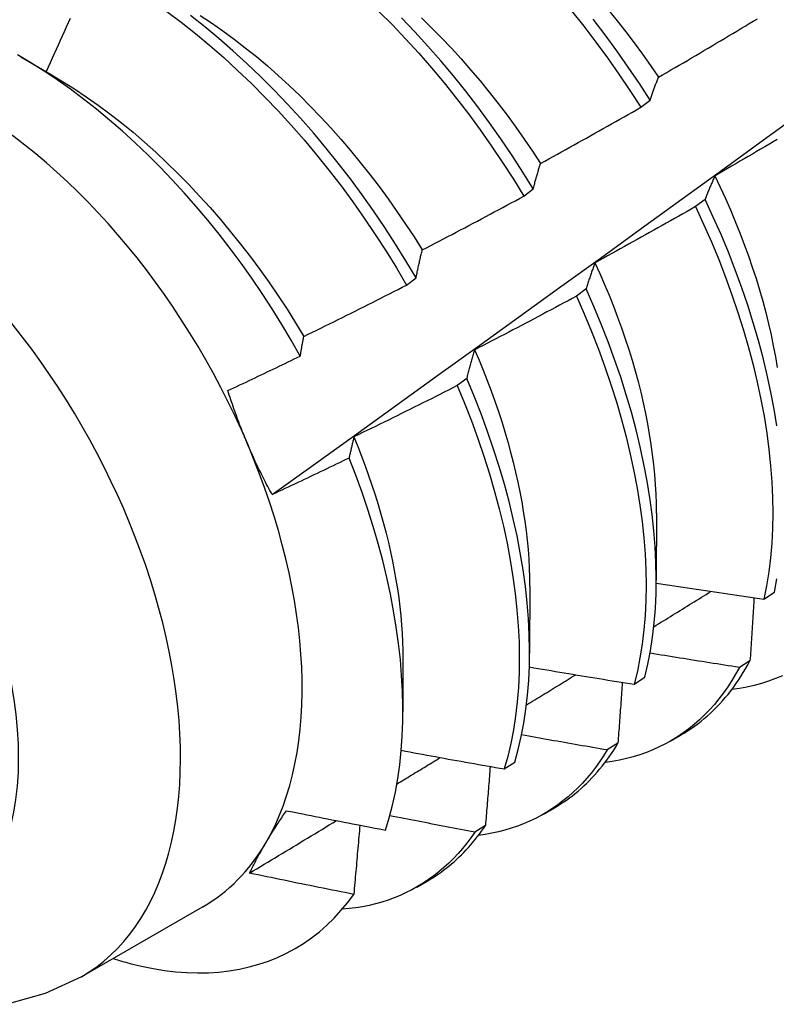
# Model space of a CAD drawing. Header units: inches. Extents: x 13 to 218, y 17 to 122.
# Tile 69 of 107: x 197.914 to 198.122, y 83.982 to 84.253. Entities that reach past the tile are written whole.
import ezdxf

# ---------------------------------------------------------------- set-up
doc = ezdxf.new("R2010")
doc.units = ezdxf.units.IN
doc.header["$MEASUREMENT"] = 0
doc.layers.add('Visible Edges(ANSI)', color=7, linetype='Continuous', lineweight=25)
doc.layers.add('Visible Tangent Edges(ANSI)', color=7, linetype='Continuous', lineweight=25)

msp = doc.modelspace()

# ---------------------------------------------------------------- linework, layer by layer
at = {"layer": 'Visible Edges(ANSI)'}
for p, q in [((197.91461, 84.24281), (197.92275, 84.2381)), ((198.08482, 84.22898), (198.08741, 84.23095)), ((198.05271, 84.20458), (198.05531, 84.20655)), ((198.10249, 84.20366), (198.09986, 84.20168)), ((198.02051, 84.18014), (198.02311, 84.18211)), ((198.06981, 84.17908), (198.06717, 84.17709)), ((198.03703, 84.15448), (198.03438, 84.15249)), ((198.08911, 84.11744), (198.08909, 84.099)), ((198.05432, 84.0974), (198.05429, 84.07896)), ((198.11865, 84.09384), (198.12152, 84.09573)), ((198.01952, 84.07737), (198.0195, 84.06295)), ((198.11483, 84.07689), (198.11191, 84.07506)), ((198.08304, 84.07045), (198.08592, 84.07234)), ((198.09294, 84.0548), (198.09575, 84.05642)), ((198.07856, 84.0542), (198.07562, 84.05237)), ((198.04731, 84.04717), (198.0502, 84.04905)), ((198.05814, 84.03476), (198.06095, 84.03638)), ((198.04217, 84.03163), (198.03923, 84.02981)), ((198.02334, 84.01472), (198.02616, 84.01634)), ((197.9646, 84.00929), (197.93119, 83.99005))]:
    msp.add_line(p, q, dxfattribs=at)
at = {"layer": 'Visible Edges(ANSI)', "flags": 128}
for points in [[(197.98358, 84.12255), (197.99489, 84.13068), (198.00618, 84.13881), (198.01747, 84.14694), (198.02874, 84.15506), (198.04001, 84.16319), (198.05126, 84.17131), (198.0625, 84.17944), (198.07374, 84.18756), (198.08496, 84.19568), (198.09617, 84.2038), (198.10738, 84.21192), (198.11857, 84.22004), (198.12976, 84.22816), (198.14093, 84.23627), (198.1521, 84.24438), (198.16326, 84.25249), (198.1744, 84.26059), (198.18554, 84.2687), (198.19667, 84.2768), (198.20779, 84.28489), (198.2189, 84.29299), (198.23, 84.30108)], [(197.95468, 84.25533), (197.95864, 84.25235), (197.96257, 84.24924), (197.96646, 84.24599), (197.97031, 84.24262), (197.97412, 84.23913), (197.97788, 84.23552), (197.98159, 84.2318), (197.98525, 84.22797), (197.98884, 84.22403), (197.99236, 84.22), (197.99582, 84.21587), (197.9992, 84.21166), (198.00251, 84.20736), (198.00573, 84.20298), (198.00887, 84.19853), (198.01192, 84.19402), (198.01488, 84.18945), (198.01774, 84.18482), (198.02051, 84.18014)], [(198.02311, 84.18211), (198.02034, 84.18679), (198.01747, 84.19141), (198.0145, 84.19599), (198.01144, 84.20049), (198.0083, 84.20494), (198.00507, 84.20931), (198.00176, 84.2136), (197.99837, 84.21781), (197.99491, 84.22193), (197.99138, 84.22595), (197.98778, 84.22988), (197.98413, 84.2337), (197.98041, 84.23742), (197.97665, 84.24102), (197.97283, 84.2445), (197.96898, 84.24786), (197.96508, 84.2511), (197.96115, 84.2542)], [(197.96383, 84.25423), (197.96695, 84.25215), (197.97006, 84.24998), (197.97315, 84.24772), (197.97623, 84.24535), (197.97927, 84.2429), (197.98229, 84.24036), (197.98528, 84.23773), (197.98824, 84.23501), (197.99116, 84.23221), (197.99404, 84.22933), (197.99689, 84.22637), (197.99969, 84.22334), (198.00244, 84.22023), (198.00515, 84.21707), (198.0078, 84.21383), (198.01041, 84.21055), (198.01296, 84.2072), (198.01545, 84.2038), (198.01788, 84.20036), (198.02026, 84.19687), (198.02256, 84.19334), (198.02481, 84.18977)], [(198.0129, 84.25534), (198.01661, 84.25161), (198.02026, 84.24777), (198.02385, 84.24383), (198.02737, 84.23979), (198.03082, 84.23566), (198.0342, 84.23144), (198.0375, 84.22714), (198.04072, 84.22276), (198.04385, 84.21831), (198.0469, 84.21379), (198.04985, 84.20921), (198.05271, 84.20458)], [(198.06582, 84.25545), (198.06919, 84.25123), (198.07249, 84.24692), (198.0757, 84.24254), (198.07883, 84.23808), (198.08187, 84.23356), (198.08482, 84.22898)], [(198.07594, 84.25571), (198.07836, 84.25275), (198.08072, 84.24973), (198.08304, 84.24668), (198.08531, 84.24357), (198.08753, 84.24043), (198.0897, 84.23725)], [(197.92814, 84.25342), (197.9276, 84.25219), (197.92705, 84.25097), (197.92651, 84.24975), (197.92596, 84.24853), (197.92541, 84.24731), (197.92487, 84.24609), (197.92432, 84.24488), (197.92377, 84.24366), (197.92322, 84.24244), (197.92267, 84.24122), (197.92212, 84.24), (197.92156, 84.23879)], [(198.05531, 84.20655), (198.05244, 84.21118), (198.04948, 84.21575), (198.04643, 84.22027), (198.04329, 84.22471), (198.04006, 84.22909), (198.03675, 84.23338), (198.03337, 84.2376), (198.02991, 84.24172), (198.02639, 84.24576), (198.0228, 84.24969), (198.01914, 84.25352)], [(198.02457, 84.25356), (198.02736, 84.25085), (198.0301, 84.24806), (198.03281, 84.24521), (198.03548, 84.24229), (198.0381, 84.23931), (198.04068, 84.23627), (198.04321, 84.23317), (198.04568, 84.23002), (198.04811, 84.22681), (198.05048, 84.22356), (198.0528, 84.22026), (198.05506, 84.21691), (198.05726, 84.21353)], [(198.08741, 84.23095), (198.08446, 84.23552), (198.08141, 84.24004), (198.07827, 84.24449), (198.07505, 84.24887), (198.07175, 84.25317)], [(198.08971, 84.23725), (198.09084, 84.23791), (198.09198, 84.23857), (198.09312, 84.23923), (198.09425, 84.23989), (198.09539, 84.24055), (198.09653, 84.24122), (198.09766, 84.24188), (198.09879, 84.24254), (198.09993, 84.24321), (198.10106, 84.24388), (198.10219, 84.24455), (198.10332, 84.24522), (198.10445, 84.24589), (198.10558, 84.24656), (198.10671, 84.24723), (198.10784, 84.2479), (198.10897, 84.24858), (198.1101, 84.24925), (198.11122, 84.24993), (198.11235, 84.25061), (198.11348, 84.25129), (198.1146, 84.25197), (198.11572, 84.25265), (198.11685, 84.25333)], [(197.99131, 84.16062), (197.98882, 84.165), (197.98624, 84.16933), (197.98357, 84.1736), (197.98082, 84.17783), (197.97798, 84.182), (197.97507, 84.18611), (197.97207, 84.19015), (197.96901, 84.1941), (197.96589, 84.19798), (197.96271, 84.20176), (197.95947, 84.20545), (197.95617, 84.20905), (197.95282, 84.21254), (197.94943, 84.21594), (197.94598, 84.21923), (197.94249, 84.22241), (197.93897, 84.22548), (197.9354, 84.22843), (197.93181, 84.23125), (197.9282, 84.23394), (197.92458, 84.2365), (197.92094, 84.23893), (197.91729, 84.24122), (197.91363, 84.24337)], [(197.92276, 84.23806), (197.92604, 84.23611), (197.9293, 84.23405), (197.93256, 84.23188), (197.9358, 84.2296), (197.93901, 84.2272), (197.94221, 84.22471), (197.94538, 84.22211), (197.94851, 84.21941), (197.95162, 84.21662), (197.95469, 84.21374), (197.95772, 84.21078), (197.96071, 84.20773), (197.96366, 84.2046), (197.96656, 84.2014), (197.96941, 84.19812), (197.9722, 84.19478), (197.97494, 84.19137), (197.97762, 84.1879), (197.98024, 84.18437), (197.98279, 84.18079), (197.98527, 84.17716), (197.98768, 84.17349), (197.99002, 84.16977), (197.99228, 84.16601)], [(198.08741, 84.23095), (198.0875, 84.23122), (198.08759, 84.2315), (198.08769, 84.23177), (198.08778, 84.23204), (198.08787, 84.23231), (198.08796, 84.23258), (198.08806, 84.23285), (198.08815, 84.23312), (198.08824, 84.23339), (198.08834, 84.23365), (198.08843, 84.23392), (198.08853, 84.23418), (198.08862, 84.23444), (198.08872, 84.2347), (198.08882, 84.23496), (198.08891, 84.23522), (198.08901, 84.23548), (198.08911, 84.23574), (198.08921, 84.23599), (198.08931, 84.23625), (198.08941, 84.2365), (198.08951, 84.23675), (198.08961, 84.237), (198.08971, 84.23725)], [(198.05731, 84.21355), (198.05846, 84.21418), (198.05961, 84.21481), (198.06076, 84.21544), (198.06192, 84.21608), (198.06307, 84.21671), (198.06422, 84.21735), (198.06537, 84.21799), (198.06652, 84.21862), (198.06766, 84.21926), (198.06881, 84.2199), (198.06996, 84.22054), (198.07111, 84.22119), (198.07225, 84.22183), (198.0734, 84.22248), (198.07454, 84.22312), (198.07569, 84.22377), (198.07683, 84.22442), (198.07797, 84.22506), (198.07912, 84.22571), (198.08026, 84.22636), (198.0814, 84.22702), (198.08254, 84.22767), (198.08368, 84.22832), (198.08482, 84.22898)], [(198.12228, 84.22015), (198.12115, 84.21948), (198.12002, 84.2188), (198.11888, 84.21813), (198.11775, 84.21747), (198.11661, 84.2168), (198.11548, 84.21613), (198.11434, 84.21546), (198.11321, 84.2148), (198.11207, 84.21414), (198.11093, 84.21347), (198.10979, 84.21281), (198.10866, 84.21215), (198.10752, 84.21149), (198.10638, 84.21083), (198.10524, 84.21017)], [(198.05531, 84.20655), (198.05538, 84.20686), (198.05546, 84.20716), (198.05554, 84.20746), (198.05562, 84.20776), (198.0557, 84.20806), (198.05578, 84.20836), (198.05587, 84.20866), (198.05595, 84.20896), (198.05603, 84.20925), (198.05611, 84.20954), (198.05619, 84.20984), (198.05628, 84.21013), (198.05636, 84.21042), (198.05645, 84.21071), (198.05653, 84.211), (198.05661, 84.21129), (198.0567, 84.21157), (198.05678, 84.21186), (198.05687, 84.21214), (198.05696, 84.21243), (198.05704, 84.21271), (198.05713, 84.21299), (198.05722, 84.21327), (198.05731, 84.21355)], [(198.10524, 84.21017), (198.10512, 84.20992), (198.105, 84.20966), (198.10488, 84.20939), (198.10476, 84.20913), (198.10464, 84.20887), (198.10452, 84.2086), (198.10441, 84.20834), (198.10429, 84.20807), (198.10417, 84.2078), (198.10406, 84.20754), (198.10394, 84.20727), (198.10383, 84.207), (198.10371, 84.20672), (198.1036, 84.20645), (198.10349, 84.20618), (198.10337, 84.2059), (198.10326, 84.20563), (198.10315, 84.20535), (198.10304, 84.20507), (198.10293, 84.20479), (198.10282, 84.20451), (198.10271, 84.20423), (198.1026, 84.20395), (198.10249, 84.20366)], [(198.10519, 84.21017), (198.10667, 84.20704), (198.10811, 84.2039), (198.10948, 84.20076), (198.1108, 84.19761), (198.11206, 84.19446), (198.11326, 84.19131), (198.1144, 84.18817), (198.11547, 84.18503), (198.11649, 84.1819), (198.11744, 84.17878), (198.11833, 84.17568), (198.11916, 84.17259), (198.11992, 84.16951), (198.12061, 84.16646), (198.12124, 84.16343), (198.1218, 84.16043), (198.12229, 84.15745)], [(198.02483, 84.1898), (198.026, 84.1904), (198.02717, 84.19101), (198.02834, 84.19161), (198.0295, 84.19222), (198.03067, 84.19283), (198.03183, 84.19344), (198.033, 84.19405), (198.03416, 84.19466), (198.03533, 84.19527), (198.03649, 84.19588), (198.03765, 84.1965), (198.03881, 84.19711), (198.03997, 84.19773), (198.04113, 84.19835), (198.04229, 84.19897), (198.04345, 84.19959), (198.04461, 84.20021), (198.04577, 84.20083), (198.04693, 84.20145), (198.04808, 84.20207), (198.04924, 84.2027), (198.0504, 84.20332), (198.05155, 84.20395), (198.05271, 84.20458)], [(198.12218, 84.14143), (198.12144, 84.14604), (198.12056, 84.1507), (198.11955, 84.1554), (198.11841, 84.16015), (198.11714, 84.16493), (198.11574, 84.16974), (198.11421, 84.17457), (198.11256, 84.17941), (198.11079, 84.18427), (198.10889, 84.18913), (198.10688, 84.19398), (198.10474, 84.19883), (198.10249, 84.20366)], [(198.09986, 84.20168), (198.09871, 84.20102), (198.09757, 84.20037), (198.09643, 84.19972), (198.09528, 84.19907), (198.09414, 84.19842), (198.09299, 84.19777), (198.09184, 84.19712), (198.0907, 84.19647), (198.08955, 84.19583), (198.0884, 84.19518), (198.08725, 84.19454), (198.0861, 84.19389), (198.08495, 84.19325), (198.0838, 84.19261), (198.08265, 84.19197), (198.0815, 84.19133), (198.08035, 84.1907), (198.0792, 84.19006), (198.07804, 84.18942), (198.07689, 84.18879), (198.07574, 84.18816), (198.07458, 84.18753), (198.07343, 84.18689), (198.07227, 84.18626)], [(198.09986, 84.20168), (198.1021, 84.19684), (198.10422, 84.19199), (198.10623, 84.18714), (198.10812, 84.18228), (198.10988, 84.17742), (198.11152, 84.17258), (198.11304, 84.16775), (198.11443, 84.16295), (198.11569, 84.15817), (198.11682, 84.15343), (198.11782, 84.14872), (198.11869, 84.14407), (198.11942, 84.13946), (198.12002, 84.13492), (198.12049, 84.13043), (198.12082, 84.12602), (198.12102, 84.12168), (198.12108, 84.11742), (198.12101, 84.11325), (198.1208, 84.10916), (198.12046, 84.10518), (198.11999, 84.10129), (198.11938, 84.09751), (198.11865, 84.09384)], [(198.02311, 84.18211), (198.02318, 84.18245), (198.02325, 84.18278), (198.02332, 84.18311), (198.02338, 84.18344), (198.02345, 84.18377), (198.02352, 84.1841), (198.02359, 84.18442), (198.02366, 84.18475), (198.02373, 84.18507), (198.0238, 84.18539), (198.02387, 84.18572), (198.02395, 84.18604), (198.02402, 84.18636), (198.02409, 84.18668), (198.02416, 84.18699), (198.02424, 84.18731), (198.02431, 84.18762), (198.02438, 84.18794), (198.02446, 84.18825), (198.02453, 84.18856), (198.02461, 84.18887), (198.02468, 84.18918), (198.02476, 84.18949), (198.02483, 84.1898)], [(198.07227, 84.18626), (198.07216, 84.18598), (198.07205, 84.18569), (198.07195, 84.1854), (198.07184, 84.18511), (198.07173, 84.18482), (198.07163, 84.18453), (198.07152, 84.18423), (198.07142, 84.18394), (198.07132, 84.18364), (198.07121, 84.18335), (198.07111, 84.18305), (198.07101, 84.18275), (198.0709, 84.18245), (198.0708, 84.18215), (198.0707, 84.18185), (198.0706, 84.18154), (198.0705, 84.18124), (198.0704, 84.18093), (198.0703, 84.18063), (198.0702, 84.18032), (198.0701, 84.18001), (198.07001, 84.1797), (198.06991, 84.17939), (198.06981, 84.17908)], [(198.07224, 84.18625), (198.07359, 84.18327), (198.07489, 84.18029), (198.07614, 84.17731), (198.07733, 84.17432), (198.07846, 84.17134), (198.07955, 84.16836), (198.08057, 84.16539), (198.08154, 84.16242), (198.08245, 84.15946), (198.0833, 84.15652), (198.08409, 84.15359), (198.08482, 84.15067), (198.0855, 84.14777), (198.08612, 84.14488), (198.08668, 84.14202), (198.08718, 84.13918), (198.08762, 84.13636), (198.088, 84.13357), (198.08833, 84.13081), (198.08859, 84.12808), (198.0888, 84.12537), (198.08895, 84.1227), (198.08903, 84.12007), (198.08906, 84.11747)], [(197.99229, 84.16602), (197.99347, 84.16659), (197.99465, 84.16717), (197.99583, 84.16775), (197.99701, 84.16833), (197.99819, 84.16891), (197.99937, 84.16949), (198.00055, 84.17007), (198.00173, 84.17065), (198.00291, 84.17124), (198.00408, 84.17183), (198.00526, 84.17241), (198.00644, 84.173), (198.00761, 84.17359), (198.00879, 84.17418), (198.00996, 84.17477), (198.01114, 84.17536), (198.01231, 84.17596), (198.01348, 84.17655), (198.01465, 84.17714), (198.01583, 84.17774), (198.017, 84.17834), (198.01817, 84.17894), (198.01934, 84.17954), (198.02051, 84.18014)], [(198.08592, 84.07234), (198.08677, 84.07591), (198.08748, 84.07959), (198.08807, 84.08339), (198.08853, 84.08729), (198.08885, 84.09129), (198.08904, 84.09539), (198.08909, 84.09957), (198.08901, 84.10384), (198.08879, 84.10819), (198.08844, 84.11261), (198.08796, 84.11711), (198.08734, 84.12166), (198.08659, 84.12627), (198.0857, 84.13094), (198.08469, 84.13565), (198.08354, 84.14039), (198.08226, 84.14517), (198.08086, 84.14998), (198.07932, 84.15481), (198.07766, 84.15966), (198.07588, 84.16452), (198.07398, 84.16937), (198.07195, 84.17423), (198.06981, 84.17908)], [(198.06717, 84.17709), (198.06601, 84.17646), (198.06485, 84.17584), (198.06369, 84.17521), (198.06253, 84.17459), (198.06137, 84.17397), (198.06021, 84.17335), (198.05905, 84.17273), (198.05789, 84.17211), (198.05672, 84.17149), (198.05556, 84.17087), (198.0544, 84.17025), (198.05323, 84.16964), (198.05207, 84.16903), (198.0509, 84.16841), (198.04974, 84.1678), (198.04857, 84.16719), (198.0474, 84.16658), (198.04623, 84.16597), (198.04507, 84.16537), (198.0439, 84.16476), (198.04273, 84.16415), (198.04156, 84.16355), (198.04039, 84.16295), (198.03922, 84.16234)], [(198.06717, 84.17709), (198.0693, 84.17224), (198.07131, 84.16739), (198.07321, 84.16253), (198.07498, 84.15767), (198.07663, 84.15283), (198.07815, 84.148), (198.07955, 84.14319), (198.08082, 84.13841), (198.08196, 84.13367), (198.08296, 84.12896), (198.08384, 84.1243), (198.08458, 84.11969), (198.08519, 84.11514), (198.08566, 84.11066), (198.086, 84.10624), (198.08621, 84.10189), (198.08628, 84.09763), (198.08621, 84.09345), (198.08602, 84.08936), (198.08568, 84.08537), (198.08522, 84.08148), (198.08462, 84.07769), (198.08389, 84.07401), (198.08304, 84.07045)], [(197.99131, 84.16062), (197.99135, 84.16085), (197.99139, 84.16108), (197.99143, 84.16131), (197.99147, 84.16154), (197.99151, 84.16177), (197.99155, 84.162), (197.99159, 84.16223), (197.99163, 84.16245), (197.99167, 84.16268), (197.99171, 84.1629), (197.99175, 84.16313), (197.99179, 84.16335), (197.99183, 84.16358), (197.99187, 84.1638), (197.99191, 84.16403), (197.99195, 84.16425), (197.99199, 84.16447), (197.99204, 84.16469), (197.99208, 84.16492), (197.99212, 84.16514), (197.99216, 84.16536), (197.9922, 84.16558), (197.99224, 84.1658), (197.99229, 84.16602)], [(198.03922, 84.16234), (198.03912, 84.16203), (198.03902, 84.16171), (198.03893, 84.1614), (198.03883, 84.16108), (198.03874, 84.16076), (198.03864, 84.16044), (198.03855, 84.16011), (198.03846, 84.15979), (198.03837, 84.15947), (198.03827, 84.15914), (198.03818, 84.15882), (198.03809, 84.15849), (198.038, 84.15816), (198.03791, 84.15783), (198.03782, 84.1575), (198.03773, 84.15717), (198.03764, 84.15684), (198.03755, 84.1565), (198.03746, 84.15617), (198.03738, 84.15583), (198.03729, 84.1555), (198.0372, 84.15516), (198.03712, 84.15482), (198.03703, 84.15448)], [(198.0392, 84.16235), (198.04041, 84.15953), (198.04157, 84.15671), (198.04268, 84.15389), (198.04374, 84.15106), (198.04475, 84.14825), (198.04572, 84.14543), (198.04663, 84.14262), (198.0475, 84.13982), (198.04831, 84.13703), (198.04907, 84.13425), (198.04979, 84.13149), (198.05045, 84.12873), (198.05106, 84.126), (198.05162, 84.12328), (198.05213, 84.12058), (198.05258, 84.1179), (198.05298, 84.11524), (198.05333, 84.11261), (198.05363, 84.11), (198.05387, 84.10742), (198.05406, 84.10487), (198.05419, 84.10235), (198.05428, 84.09986), (198.0543, 84.09741)], [(197.97143, 84.15113), (197.97226, 84.15152), (197.97309, 84.15191), (197.97392, 84.1523), (197.97476, 84.15269), (197.97559, 84.15308), (197.97642, 84.15348), (197.97725, 84.15387), (197.97808, 84.15426), (197.9789, 84.15466), (197.97973, 84.15505), (197.98056, 84.15544), (197.98139, 84.15584), (197.98222, 84.15624), (197.98305, 84.15663), (197.98388, 84.15703), (197.9847, 84.15743), (197.98553, 84.15782), (197.98636, 84.15822), (197.98718, 84.15862), (197.98801, 84.15902), (197.98884, 84.15942), (197.98966, 84.15982), (197.99049, 84.16022), (197.99131, 84.16062)], [(198.0502, 84.04905), (198.05117, 84.05251), (198.05201, 84.05609), (198.05272, 84.05978), (198.0533, 84.06358), (198.05375, 84.06748), (198.05406, 84.07149), (198.05424, 84.07559), (198.05429, 84.07978), (198.0542, 84.08406), (198.05398, 84.08841), (198.05362, 84.09284), (198.05313, 84.09734), (198.0525, 84.10189), (198.05174, 84.10651), (198.05085, 84.11118), (198.04982, 84.11589), (198.04867, 84.12064), (198.04738, 84.12542), (198.04597, 84.13023), (198.04443, 84.13506), (198.04276, 84.13991), (198.04097, 84.14476), (198.03906, 84.14962), (198.03703, 84.15448)], [(197.97687, 84.13638), (197.97662, 84.13698), (197.97637, 84.13759), (197.97612, 84.13819), (197.97587, 84.1388), (197.97563, 84.1394), (197.97538, 84.14001), (197.97515, 84.14062), (197.97491, 84.14123), (197.97467, 84.14184), (197.97444, 84.14245), (197.97421, 84.14306), (197.97398, 84.14368), (197.97376, 84.14429), (197.97354, 84.14491), (197.97332, 84.14552), (197.9731, 84.14614), (197.97288, 84.14676), (197.97267, 84.14738), (197.97246, 84.148), (197.97225, 84.14863), (197.97204, 84.14925), (197.97183, 84.14988), (197.97163, 84.1505), (197.97143, 84.15113)], [(198.03438, 84.15249), (198.0332, 84.15189), (198.03203, 84.15129), (198.03086, 84.1507), (198.02968, 84.1501), (198.02851, 84.14951), (198.02733, 84.14891), (198.02615, 84.14832), (198.02498, 84.14773), (198.0238, 84.14714), (198.02262, 84.14655), (198.02144, 84.14596), (198.02026, 84.14538), (198.01908, 84.14479), (198.0179, 84.14421), (198.01672, 84.14362), (198.01554, 84.14304), (198.01436, 84.14246), (198.01318, 84.14188), (198.012, 84.1413), (198.01081, 84.14072), (198.00963, 84.14014), (198.00844, 84.13957), (198.00726, 84.13899), (198.00607, 84.13842)], [(198.03438, 84.15249), (198.0364, 84.14763), (198.0383, 84.14278), (198.04008, 84.13792), (198.04174, 84.13308), (198.04327, 84.12824), (198.04467, 84.12344), (198.04595, 84.11866), (198.0471, 84.11391), (198.04811, 84.1092), (198.04899, 84.10454), (198.04974, 84.09993), (198.05036, 84.09537), (198.05084, 84.09088), (198.05119, 84.08646), (198.0514, 84.08211), (198.05148, 84.07784), (198.05142, 84.07366), (198.05123, 84.06956), (198.05091, 84.06557), (198.05045, 84.06167), (198.04986, 84.05787), (198.04914, 84.05419), (198.04829, 84.05062), (198.04731, 84.04717)], [(198.00607, 84.13842), (198.00601, 84.13818), (198.00596, 84.13794), (198.0059, 84.13771), (198.00584, 84.13747), (198.00578, 84.13723), (198.00572, 84.13699), (198.00567, 84.13675), (198.00561, 84.13651), (198.00555, 84.13627), (198.00549, 84.13603), (198.00544, 84.13579), (198.00538, 84.13554), (198.00532, 84.1353), (198.00527, 84.13506), (198.00521, 84.13481), (198.00516, 84.13457), (198.0051, 84.13432), (198.00505, 84.13408), (198.00499, 84.13383), (198.00494, 84.13359), (198.00488, 84.13334), (198.00483, 84.13309), (198.00477, 84.13284), (198.00472, 84.1326)], [(198.00602, 84.13842), (198.0071, 84.13576), (198.00814, 84.1331), (198.00913, 84.13044), (198.01009, 84.12778), (198.01099, 84.12512), (198.01186, 84.12248), (198.01268, 84.11984), (198.01346, 84.1172), (198.01419, 84.11458), (198.01487, 84.11197), (198.01551, 84.10937), (198.01611, 84.10679), (198.01665, 84.10422), (198.01715, 84.10167), (198.0176, 84.09914), (198.01801, 84.09663), (198.01836, 84.09414), (198.01867, 84.09167), (198.01892, 84.08922), (198.01913, 84.0868), (198.01929, 84.08441), (198.0194, 84.08205), (198.01947, 84.07971), (198.01948, 84.0774)], [(197.98358, 84.12255), (197.98328, 84.12311), (197.98297, 84.12367), (197.98267, 84.12424), (197.98237, 84.1248), (197.98208, 84.12536), (197.98178, 84.12593), (197.98149, 84.1265), (197.9812, 84.12707), (197.98091, 84.12764), (197.98063, 84.12821), (197.98035, 84.12878), (197.98006, 84.12936), (197.97979, 84.12994), (197.97951, 84.13051), (197.97924, 84.13109), (197.97896, 84.13168), (197.9787, 84.13226), (197.97843, 84.13284), (197.97816, 84.13343), (197.9779, 84.13402), (197.97764, 84.13461), (197.97738, 84.1352), (197.97713, 84.13579), (197.97687, 84.13638)], [(198.00472, 84.1326), (198.00384, 84.13217), (198.00296, 84.13175), (198.00209, 84.13132), (198.00121, 84.1309), (198.00033, 84.13048), (197.99945, 84.13005), (197.99857, 84.12963), (197.99769, 84.12921), (197.99681, 84.12879), (197.99593, 84.12837), (197.99505, 84.12795), (197.99417, 84.12753), (197.99329, 84.12711), (197.99241, 84.1267), (197.99153, 84.12628), (197.99065, 84.12586), (197.98977, 84.12545), (197.98888, 84.12503), (197.988, 84.12462), (197.98712, 84.1242), (197.98623, 84.12379), (197.98535, 84.12338), (197.98447, 84.12297), (197.98358, 84.12255)], [(198.0147, 84.03038), (198.01573, 84.03374), (198.01664, 84.03722), (198.01743, 84.04082), (198.01809, 84.04452), (198.01863, 84.04831), (198.01903, 84.05219), (198.01931, 84.05616), (198.01947, 84.06022), (198.01949, 84.06436), (198.01939, 84.06857), (198.01916, 84.07285), (198.0188, 84.07721), (198.01831, 84.08163), (198.0177, 84.08611), (198.01695, 84.09064), (198.01608, 84.09521), (198.01509, 84.09981), (198.01397, 84.10444), (198.01273, 84.1091), (198.01137, 84.11377), (198.00988, 84.11846), (198.00828, 84.12317), (198.00656, 84.12788), (198.00472, 84.1326)], [(198.08909, 84.09821), (198.09032, 84.09802), (198.09155, 84.09783), (198.09278, 84.09764), (198.09401, 84.09745), (198.09524, 84.09726), (198.09647, 84.09708), (198.0977, 84.09689), (198.09893, 84.09671), (198.10016, 84.09652), (198.10139, 84.09634), (198.10262, 84.09616), (198.10385, 84.09597), (198.10508, 84.09579), (198.10632, 84.09561), (198.10755, 84.09543), (198.10878, 84.09525), (198.11001, 84.09507), (198.11125, 84.09489), (198.11248, 84.09472), (198.11371, 84.09454), (198.11494, 84.09436), (198.11618, 84.09419), (198.11741, 84.09401), (198.11865, 84.09384)], [(198.12152, 84.09573), (198.12224, 84.09941)], [(198.08841, 84.08624), (198.08906, 84.08665), (198.08972, 84.08705), (198.09037, 84.08746), (198.09103, 84.08786), (198.09168, 84.08826), (198.09234, 84.08867), (198.09299, 84.08907), (198.09365, 84.08948), (198.0943, 84.08988), (198.09495, 84.09028), (198.09561, 84.09069), (198.09626, 84.09109), (198.09692, 84.0915), (198.09757, 84.0919), (198.09823, 84.09231), (198.09888, 84.09271), (198.09953, 84.09311), (198.10019, 84.09352), (198.10084, 84.09392), (198.1015, 84.09433), (198.10215, 84.09473), (198.1028, 84.09514), (198.10346, 84.09554), (198.10411, 84.09595)], [(198.11593, 84.09422), (198.11589, 84.0935), (198.11584, 84.09279), (198.1158, 84.09207), (198.11575, 84.09135), (198.11571, 84.09063), (198.11567, 84.08991), (198.11562, 84.08919), (198.11558, 84.08847), (198.11553, 84.08775), (198.11548, 84.08702), (198.11544, 84.0863), (198.11539, 84.08558), (198.11535, 84.08486), (198.1153, 84.08414), (198.11526, 84.08341), (198.11521, 84.08269), (198.11516, 84.08197), (198.11512, 84.08124), (198.11507, 84.08052), (198.11502, 84.0798), (198.11498, 84.07907), (198.11493, 84.07835), (198.11488, 84.07762), (198.11483, 84.07689)], [(198.11191, 84.07506), (198.11088, 84.07521), (198.10986, 84.07537), (198.10884, 84.07553), (198.10781, 84.07569), (198.10679, 84.07585), (198.10577, 84.07601), (198.10474, 84.07617), (198.10372, 84.07633), (198.1027, 84.07649), (198.10167, 84.07665), (198.10065, 84.07681), (198.09963, 84.07698), (198.09861, 84.07714), (198.09759, 84.0773), (198.09656, 84.07747), (198.09554, 84.07763), (198.09452, 84.0778), (198.0935, 84.07796), (198.09248, 84.07813), (198.09146, 84.0783), (198.09044, 84.07846), (198.08941, 84.07863), (198.08839, 84.0788), (198.08737, 84.07897)], [(198.09575, 84.05642), (198.09673, 84.057), (198.09769, 84.05761), (198.09864, 84.05823), (198.09957, 84.05889), (198.10049, 84.05957), (198.1014, 84.06027), (198.10228, 84.061), (198.10315, 84.06175), (198.10401, 84.06252), (198.10485, 84.06332), (198.10567, 84.06414), (198.10648, 84.06499), (198.10727, 84.06586), (198.10804, 84.06675), (198.1088, 84.06766), (198.10954, 84.0686), (198.11027, 84.06956), (198.11097, 84.07054), (198.11166, 84.07155), (198.11233, 84.07257), (198.11298, 84.07362), (198.11362, 84.07469), (198.11424, 84.07578), (198.11483, 84.07689)], [(198.05345, 84.06475), (198.05401, 84.0651), (198.05457, 84.06545), (198.05514, 84.06579), (198.0557, 84.06614), (198.05627, 84.06648), (198.05683, 84.06683), (198.05739, 84.06717), (198.05796, 84.06752), (198.05852, 84.06786), (198.05908, 84.06821), (198.05965, 84.06856), (198.06021, 84.0689), (198.06077, 84.06925), (198.06134, 84.06959), (198.0619, 84.06994), (198.06247, 84.07028), (198.06303, 84.07063), (198.06359, 84.07098), (198.06416, 84.07132), (198.06472, 84.07167), (198.06528, 84.07201), (198.06585, 84.07236), (198.06641, 84.07271), (198.06697, 84.07305)], [(198.05423, 84.07518), (198.05543, 84.07498), (198.05663, 84.07478), (198.05783, 84.07457), (198.05902, 84.07437), (198.06022, 84.07417), (198.06142, 84.07397), (198.06262, 84.07377), (198.06382, 84.07357), (198.06502, 84.07337), (198.06622, 84.07317), (198.06742, 84.07297), (198.06862, 84.07277), (198.06982, 84.07257), (198.07102, 84.07238), (198.07222, 84.07218), (198.07342, 84.07199), (198.07462, 84.07179), (198.07582, 84.0716), (198.07702, 84.07141), (198.07823, 84.07122), (198.07943, 84.07102), (198.08063, 84.07083), (198.08183, 84.07064), (198.08304, 84.07045)], [(198.11191, 84.07506), (198.11089, 84.07321), (198.10982, 84.07143), (198.1087, 84.0697), (198.10753, 84.06804), (198.10631, 84.06644), (198.10505, 84.06491), (198.10373, 84.06344), (198.10237, 84.06203), (198.10097, 84.06069), (198.09952, 84.05942), (198.09803, 84.05821), (198.09649, 84.05708), (198.09491, 84.05601), (198.09329, 84.05501), (198.09163, 84.05408), (198.08993, 84.05322), (198.08819, 84.05243), (198.08642, 84.05171), (198.0846, 84.05107), (198.08276, 84.0505), (198.08087, 84.04999), (198.07896, 84.04957), (198.07701, 84.04921), (198.07503, 84.04893)], [(198.12373, 84.07279), (198.12186, 84.072), (198.11995, 84.07129), (198.118, 84.07067), (198.11601, 84.07012), (198.11399, 84.06965), (198.11192, 84.06927), (198.10982, 84.06897)], [(198.07976, 84.07097), (198.07971, 84.07028), (198.07966, 84.06958), (198.07961, 84.06888), (198.07956, 84.06819), (198.07951, 84.06749), (198.07946, 84.06679), (198.07941, 84.0661), (198.07937, 84.0654), (198.07932, 84.0647), (198.07927, 84.064), (198.07922, 84.0633), (198.07917, 84.06261), (198.07912, 84.06191), (198.07907, 84.06121), (198.07902, 84.06051), (198.07897, 84.05981), (198.07891, 84.05911), (198.07886, 84.05841), (198.07881, 84.05771), (198.07876, 84.05701), (198.07871, 84.05631), (198.07866, 84.0556), (198.07861, 84.0549), (198.07856, 84.0542)], [(198.07562, 84.05237), (198.07464, 84.05254), (198.07366, 84.05271), (198.07268, 84.05288), (198.07169, 84.05304), (198.07071, 84.05321), (198.06973, 84.05338), (198.06875, 84.05355), (198.06777, 84.05372), (198.06679, 84.05389), (198.06581, 84.05407), (198.06483, 84.05424), (198.06385, 84.05441), (198.06287, 84.05458), (198.06189, 84.05476), (198.06091, 84.05493), (198.05993, 84.0551), (198.05895, 84.05528), (198.05798, 84.05545), (198.057, 84.05563), (198.05602, 84.05581), (198.05504, 84.05598), (198.05406, 84.05616), (198.05308, 84.05634), (198.0521, 84.05652)], [(198.06095, 84.03638), (198.06183, 84.0369), (198.0627, 84.03744), (198.06356, 84.038), (198.0644, 84.03858), (198.06523, 84.03918), (198.06605, 84.0398), (198.06686, 84.04044), (198.06765, 84.0411), (198.06844, 84.04178), (198.0692, 84.04248), (198.06996, 84.04319), (198.0707, 84.04393), (198.07143, 84.04468), (198.07215, 84.04546), (198.07285, 84.04625), (198.07354, 84.04706), (198.07422, 84.04789), (198.07488, 84.04874), (198.07553, 84.0496), (198.07616, 84.05049), (198.07678, 84.05139), (198.07739, 84.05231), (198.07798, 84.05325), (198.07856, 84.0542)], [(198.01904, 84.05228), (198.02022, 84.05206), (198.02139, 84.05184), (198.02257, 84.05162), (198.02374, 84.0514), (198.02492, 84.05118), (198.0261, 84.05097), (198.02727, 84.05075), (198.02845, 84.05054), (198.02963, 84.05032), (198.0308, 84.05011), (198.03198, 84.04989), (198.03316, 84.04968), (198.03434, 84.04947), (198.03552, 84.04926), (198.03669, 84.04904), (198.03787, 84.04883), (198.03905, 84.04862), (198.04023, 84.04842), (198.04141, 84.04821), (198.04259, 84.048), (198.04377, 84.04779), (198.04495, 84.04758), (198.04613, 84.04738), (198.04731, 84.04717)], [(198.07562, 84.05237), (198.07459, 84.05072), (198.07353, 84.04912), (198.07241, 84.04758), (198.07126, 84.04609), (198.07006, 84.04465), (198.06882, 84.04328), (198.06754, 84.04196), (198.06622, 84.0407), (198.06487, 84.0395), (198.06347, 84.03836), (198.06203, 84.03728), (198.06056, 84.03626), (198.05905, 84.0353), (198.0575, 84.0344), (198.05592, 84.03356), (198.0543, 84.03279), (198.05265, 84.03208), (198.05097, 84.03143), (198.04925, 84.03085), (198.04751, 84.03033), (198.04573, 84.02987), (198.04392, 84.02948), (198.04209, 84.02915), (198.04023, 84.02889)], [(198.01784, 84.04302), (198.01833, 84.04332), (198.01883, 84.04363), (198.01933, 84.04393), (198.01983, 84.04423), (198.02033, 84.04454), (198.02082, 84.04484), (198.02132, 84.04514), (198.02182, 84.04545), (198.02232, 84.04575), (198.02282, 84.04605), (198.02331, 84.04636), (198.02381, 84.04666), (198.02431, 84.04696), (198.02481, 84.04726), (198.02531, 84.04757), (198.0258, 84.04787), (198.0263, 84.04817), (198.0268, 84.04848), (198.0273, 84.04878), (198.02779, 84.04908), (198.02829, 84.04939), (198.02879, 84.04969), (198.02929, 84.04999), (198.02979, 84.0503)], [(198.04347, 84.04784), (198.04342, 84.04717), (198.04337, 84.0465), (198.04332, 84.04582), (198.04326, 84.04515), (198.04321, 84.04448), (198.04316, 84.0438), (198.0431, 84.04313), (198.04305, 84.04245), (198.04299, 84.04178), (198.04294, 84.0411), (198.04289, 84.04043), (198.04283, 84.03975), (198.04278, 84.03908), (198.04272, 84.0384), (198.04267, 84.03773), (198.04261, 84.03705), (198.04256, 84.03637), (198.0425, 84.0357), (198.04245, 84.03502), (198.04239, 84.03434), (198.04234, 84.03367), (198.04228, 84.03299), (198.04223, 84.03231), (198.04217, 84.03163)], [(197.98177, 84.02669), (197.98198, 84.02705), (197.9822, 84.02741), (197.98242, 84.02778), (197.98264, 84.02814), (197.98286, 84.02851), (197.98309, 84.02887), (197.98331, 84.02924), (197.98354, 84.02961), (197.98377, 84.02998), (197.98401, 84.03035), (197.98424, 84.03073), (197.98448, 84.0311), (197.98472, 84.03148), (197.98496, 84.03186), (197.98521, 84.03223), (197.98546, 84.03261), (197.98571, 84.03299), (197.98596, 84.03338), (197.98621, 84.03376), (197.98647, 84.03414), (197.98672, 84.03453), (197.98698, 84.03492), (197.98724, 84.0353), (197.98751, 84.03569)], [(197.98751, 84.03569), (197.98864, 84.03547), (197.98977, 84.03524), (197.9909, 84.03501), (197.99203, 84.03479), (197.99316, 84.03456), (197.99429, 84.03433), (197.99543, 84.03411), (197.99656, 84.03389), (197.99769, 84.03366), (197.99882, 84.03344), (197.99996, 84.03322), (198.00109, 84.03299), (198.00222, 84.03277), (198.00336, 84.03255), (198.00449, 84.03233), (198.00562, 84.03211), (198.00676, 84.03189), (198.00789, 84.03168), (198.00903, 84.03146), (198.01016, 84.03124), (198.0113, 84.03102), (198.01243, 84.03081), (198.01357, 84.03059), (198.0147, 84.03038)], [(197.97742, 84.01855), (197.97841, 84.01915), (197.97941, 84.01975), (197.9804, 84.02035), (197.9814, 84.02095), (197.98239, 84.02155), (197.98338, 84.02215), (197.98438, 84.02275), (197.98537, 84.02335), (197.98637, 84.02395), (197.98736, 84.02455), (197.98835, 84.02515), (197.98935, 84.02575), (197.99034, 84.02635), (197.99133, 84.02695), (197.99233, 84.02755), (197.99332, 84.02815), (197.99431, 84.02875), (197.99531, 84.02935), (197.9963, 84.02996), (197.99729, 84.03056), (197.99829, 84.03116), (197.99928, 84.03176), (198.00027, 84.03236), (198.00127, 84.03296)], [(198.03923, 84.02981), (198.03825, 84.03), (198.03728, 84.03018), (198.03631, 84.03036), (198.03533, 84.03055), (198.03436, 84.03073), (198.03339, 84.03091), (198.03241, 84.0311), (198.03144, 84.03129), (198.03047, 84.03147), (198.02949, 84.03166), (198.02852, 84.03184), (198.02755, 84.03203), (198.02658, 84.03222), (198.0256, 84.03241), (198.02463, 84.0326), (198.02366, 84.03279), (198.02269, 84.03297), (198.02172, 84.03316), (198.02075, 84.03336), (198.01978, 84.03355), (198.01881, 84.03374), (198.01783, 84.03393), (198.01686, 84.03412), (198.01589, 84.03431)], [(198.03923, 84.02981), (198.03814, 84.02825), (198.03702, 84.02675), (198.03585, 84.0253), (198.03464, 84.02391), (198.03339, 84.02257), (198.0321, 84.02129), (198.03077, 84.02007), (198.0294, 84.0189), (198.02799, 84.0178), (198.02655, 84.01675), (198.02506, 84.01577), (198.02355, 84.01484), (198.022, 84.01398), (198.02041, 84.01318), (198.01879, 84.01243), (198.01714, 84.01176), (198.01545, 84.01114), (198.01373, 84.01059), (198.01199, 84.0101), (198.01021, 84.00967), (198.0084, 84.0093), (198.00657, 84.009), (198.00471, 84.00877), (198.00282, 84.0086)], [(198.00768, 84.03172), (198.00761, 84.03093), (198.00754, 84.03014), (198.00747, 84.02935), (198.00741, 84.02856), (198.00734, 84.02777), (198.00727, 84.02698), (198.0072, 84.02619), (198.00713, 84.0254), (198.00706, 84.02461), (198.00699, 84.02381), (198.00692, 84.02302), (198.00685, 84.02223), (198.00678, 84.02144), (198.00672, 84.02064), (198.00664, 84.01985), (198.00657, 84.01906), (198.0065, 84.01826), (198.00643, 84.01747), (198.00636, 84.01668), (198.00629, 84.01588), (198.00622, 84.01509), (198.00615, 84.01429), (198.00608, 84.0135), (198.006, 84.0127)], [(198.02616, 84.01634), (198.02694, 84.0168), (198.02771, 84.01728), (198.02847, 84.01777), (198.02923, 84.01828), (198.02997, 84.0188), (198.0307, 84.01934), (198.03143, 84.0199), (198.03214, 84.02047), (198.03285, 84.02105), (198.03354, 84.02166), (198.03423, 84.02227), (198.0349, 84.0229), (198.03557, 84.02355), (198.03622, 84.02421), (198.03686, 84.02489), (198.0375, 84.02558), (198.03812, 84.02628), (198.03873, 84.02701), (198.03933, 84.02774), (198.03992, 84.02849), (198.0405, 84.02925), (198.04107, 84.03003), (198.04163, 84.03083), (198.04217, 84.03163)], [(197.97742, 84.01855), (197.97758, 84.01887), (197.97773, 84.01919), (197.97789, 84.01952), (197.97805, 84.01985), (197.97821, 84.02018), (197.97838, 84.02051), (197.97855, 84.02084), (197.97872, 84.02117), (197.97889, 84.02151), (197.97907, 84.02184), (197.97924, 84.02218), (197.97942, 84.02252), (197.97961, 84.02286), (197.97979, 84.0232), (197.97998, 84.02354), (197.98017, 84.02389), (197.98036, 84.02423), (197.98055, 84.02458), (197.98075, 84.02493), (197.98095, 84.02528), (197.98115, 84.02563), (197.98136, 84.02598), (197.98156, 84.02633), (197.98177, 84.02669)], [(198.006, 84.0127), (198.00481, 84.01294), (198.00362, 84.01317), (198.00242, 84.01341), (198.00123, 84.01365), (198.00004, 84.01389), (197.99884, 84.01413), (197.99765, 84.01437), (197.99646, 84.01461), (197.99527, 84.01485), (197.99408, 84.01509), (197.99289, 84.01533), (197.99169, 84.01558), (197.9905, 84.01582), (197.98931, 84.01607), (197.98812, 84.01631), (197.98693, 84.01656), (197.98574, 84.0168), (197.98455, 84.01705), (197.98336, 84.0173), (197.98218, 84.01755), (197.98099, 84.0178), (197.9798, 84.01804), (197.97861, 84.01829), (197.97742, 84.01855)], [(197.94455, 83.99371), (197.94774, 83.99293), (197.95089, 83.99229), (197.95401, 83.99179), (197.95709, 83.99143), (197.96013, 83.9912), (197.96312, 83.99111), (197.96607, 83.99116), (197.96896, 83.99135), (197.97181, 83.99167), (197.9746, 83.99214), (197.97732, 83.99275), (197.97998, 83.99349), (197.98257, 83.99436), (197.98509, 83.99537), (197.98754, 83.99652), (197.98992, 83.9978), (197.99222, 83.99921), (197.99444, 84.00075), (197.99658, 84.00243), (197.99864, 84.00423), (198.00062, 84.00617), (198.0025, 84.00822), (198.0043, 84.0104), (198.006, 84.0127)], [(197.93119, 83.99005), (197.92127, 83.98542), (197.91079, 83.98249)]]:
    msp.add_lwpolyline(points, dxfattribs=at)
at = {"layer": 'Visible Edges(ANSI)'}
for centre, major_axis, start_param, end_param in [((197.89927, 84.12273), (0.06533, -0.11344), 1.363879, 2.411076), ((197.89927, 84.12273), (0.06533, -0.11344), 0.316681, 1.363879), ((197.89927, 84.12273), (0.06533, -0.11344), 0, 0.316681), ((197.91667, 84.13275), (0.07761, -0.13476), 5.712947, 5.756075)]:
    msp.add_ellipse(centre, major_axis=major_axis, ratio=0.578093, start_param=start_param, end_param=end_param, dxfattribs=at)
at = {"layer": 'Visible Tangent Edges(ANSI)'}
msp.add_ellipse((197.86586, 84.10349), major_axis=(0.06533, -0.11344), ratio=0.578093, start_param=0, end_param=3.141593, dxfattribs=at)
msp.add_ellipse((197.84359, 84.09067), major_axis=(0.04961, -0.08615), ratio=0.578093, dxfattribs=at)

doc.saveas('drawing.dxf')
